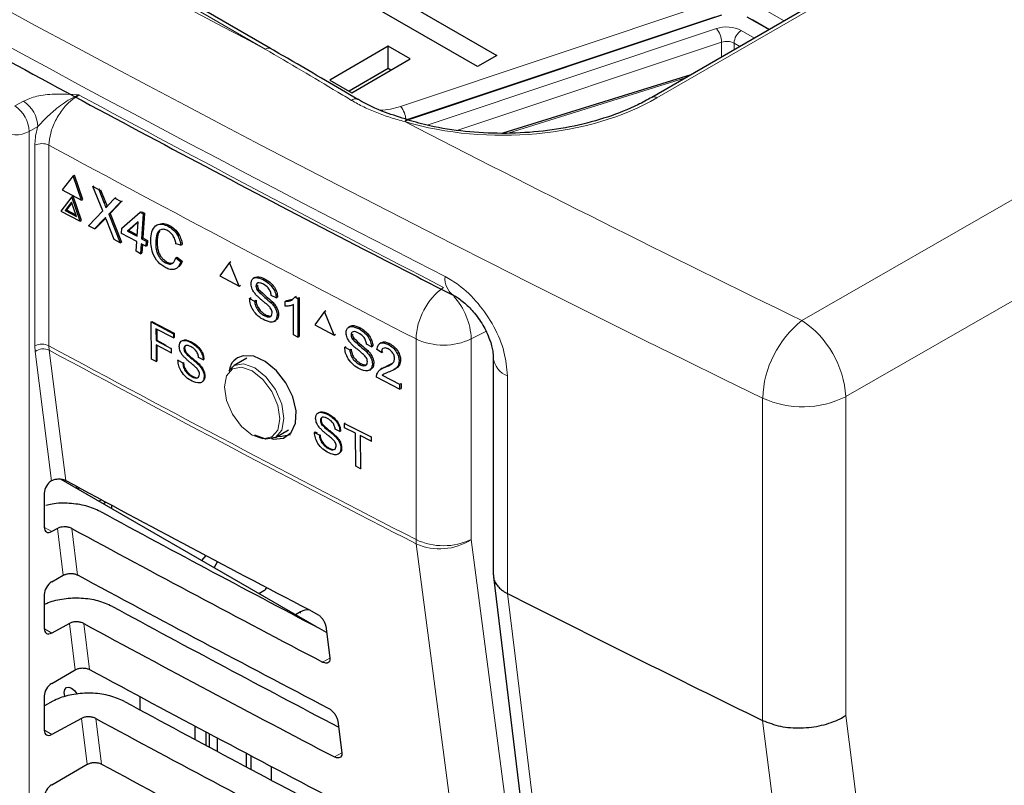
# Paper-space layout 'Blatt4' of a CAD drawing. Header units: millimetres. Extents: x 5 to 418, y 2 to 292.
# Tile 30 of 75: x 106 to 125, y 186 to 201. Entities that reach past the tile are written whole.
import ezdxf

# ---------------------------------------------------------------- set-up
doc = ezdxf.new("R2010")
doc.units = ezdxf.units.MM

psp = doc.layouts.new('Blatt4')

# ---------------------------------------------------------------- linework, layer by layer
at = {"color": 7, "linetype": 'Continuous', "lineweight": 18}
for p, q in [((110.431, 200.551), (85.288, 215.066)), ((127.556, 205.122), (118.004, 199.608)), ((120.808, 195.307), (132.717, 202.142)), ((113.048, 199.444), (119.024, 201.436)), ((120.001, 201.362), (120.463, 201.095)), ((119.124, 201.175), (113.148, 199.183)), ((120.182, 200.933), (119.86, 201.119)), ((119.86, 201.119), (119.86, 201.109)), ((113.561, 199.084), (119.153, 200.948)), ((119.636, 200.912), (119.891, 200.765)), ((119.253, 200.685), (114.152, 198.985)), ((119.253, 200.397), (119.253, 200.685)), ((133.565, 200.673), (121.654, 193.837)), ((119.495, 200.667), (119.495, 200.536)), ((119.608, 200.601), (119.495, 200.667)), ((118.557, 199.995), (115.127, 198.93)), ((105.588, 199.453), (105.755, 199.546)), ((113.148, 199.183), (113.148, 199.18)), ((106.033, 199.053), (105.866, 198.96)), ((105.866, 198.96), (105.866, 171.633)), ((105.973, 194.817), (105.973, 198.693)), ((106.249, 198.694), (106.249, 194.818)), ((107.316, 197.578), (107.344, 197.592)), ((107.305, 197.259), (107.332, 197.273)), ((114.694, 195.098), (114.414, 194.952)), ((105.98, 194.712), (105.973, 194.817)), ((106.249, 194.818), (106.254, 194.734)), ((113.346, 191.075), (113.346, 194.95)), ((114.414, 194.952), (114.414, 191.076)), ((106.295, 192.212), (105.98, 194.712)), ((115.113, 194.238), (115.113, 190.033)), ((121.654, 193.837), (121.654, 187.676)), ((120.048, 187.581), (120.048, 193.807)), ((106.159, 191.311), (106.301, 191.23)), ((106.526, 190.386), (106.412, 191.29)), ((106.689, 191.289), (106.803, 190.39)), ((111.112, 189.651), (111.112, 189.681)), ((106.757, 188.559), (106.644, 189.455)), ((106.921, 189.454), (107.034, 188.564)), ((106.159, 189.352), (106.301, 189.27)), ((111.678, 188.785), (111.54, 188.708)), ((106.988, 186.733), (106.876, 187.62)), ((107.153, 187.619), (107.264, 186.737)), ((106.159, 187.392), (106.301, 187.31)), ((111.91, 186.955), (111.768, 186.875))]:
    psp.add_line(p, q, dxfattribs=at)
at = {"color": 7, "linetype": 'Continuous', "lineweight": 25}
for p, q in [((110.534, 200.563), (85.39, 215.077)), ((127.456, 205.132), (117.906, 199.619)), ((111.795, 202.225), (114.906, 200.429)), ((114.532, 200.213), (111.421, 202.009)), ((113.285, 199.22), (119.262, 201.212)), ((119.745, 201.176), (120.174, 200.928)), ((112.81, 200.607), (111.679, 199.954)), ((113.234, 200.362), (112.81, 200.607)), ((112.81, 200.175), (112.81, 200.607)), ((112.103, 199.709), (113.234, 200.362)), ((114.906, 200.429), (114.532, 200.213)), ((112.81, 200.175), (112.053, 199.738)), ((112.86, 200.146), (112.81, 200.175)), ((111.679, 199.954), (112.103, 199.709)), ((118.66, 200.054), (115.022, 198.925)), ((112.22, 199.583), (112.222, 199.582)), ((113.177, 199.188), (113.285, 199.22)), ((106.717, 198.103), (106.506, 197.83)), ((106.717, 198.103), (106.744, 198.117)), ((106.879, 197.63), (106.717, 198.103)), ((106.906, 197.645), (106.744, 198.117)), ((106.506, 197.83), (106.879, 197.63)), ((107.097, 197.899), (107.123, 197.913)), ((107.288, 197.424), (107.097, 197.899)), ((107.097, 197.899), (107.211, 197.838)), ((107.211, 197.838), (107.238, 197.852)), ((107.211, 197.838), (107.316, 197.578)), ((107.246, 197.834), (107.344, 197.592)), ((106.691, 197.696), (106.48, 197.423)), ((106.691, 197.696), (106.718, 197.71)), ((106.853, 197.224), (106.691, 197.696)), ((106.88, 197.238), (106.718, 197.71)), ((106.879, 197.63), (106.906, 197.645)), ((107.395, 197.535), (107.525, 197.67)), ((107.525, 197.67), (107.551, 197.684)), ((107.525, 197.67), (107.642, 197.608)), ((106.684, 197.595), (106.56, 197.433)), ((106.56, 197.433), (106.587, 197.447)), ((106.689, 197.58), (106.587, 197.447)), ((106.587, 197.447), (106.768, 197.35)), ((106.78, 197.315), (106.684, 197.595)), ((107.642, 197.608), (107.404, 197.361)), ((107.658, 197.611), (107.431, 197.375)), ((107.642, 197.608), (107.668, 197.621)), ((106.48, 197.423), (106.853, 197.224)), ((106.56, 197.433), (106.78, 197.315)), ((107.012, 197.138), (107.288, 197.424)), ((107.305, 197.259), (107.128, 197.076)), ((107.332, 197.273), (107.156, 197.09)), ((107.344, 197.286), (107.332, 197.273)), ((107.404, 197.361), (107.431, 197.375)), ((107.404, 197.361), (107.626, 196.809)), ((107.431, 197.375), (107.653, 196.824)), ((107.658, 197.092), (108.009, 197.401)), ((108.009, 197.401), (108.036, 197.415)), ((108.009, 197.401), (108.069, 197.368)), ((108.069, 197.368), (108.039, 196.888)), ((108.051, 197.407), (108.096, 197.383)), ((108.096, 197.383), (108.066, 196.903)), ((108.069, 197.368), (108.096, 197.383)), ((106.853, 197.224), (106.88, 197.238)), ((107.128, 197.076), (107.012, 197.138)), ((107.128, 197.076), (107.156, 197.09)), ((107.512, 196.871), (107.365, 197.234)), ((107.652, 196.992), (107.658, 197.092)), ((107.97, 197.216), (107.765, 197.035)), ((107.969, 197.205), (107.792, 197.049)), ((107.952, 196.935), (107.97, 197.216)), ((108.554, 197.129), (108.581, 197.144)), ((107.626, 196.809), (107.512, 196.871)), ((107.946, 196.835), (107.652, 196.992)), ((107.765, 197.035), (107.792, 197.049)), ((107.765, 197.035), (107.952, 196.935)), ((107.792, 197.049), (107.954, 196.963)), ((108.039, 196.888), (108.066, 196.903)), ((108.039, 196.888), (108.125, 196.842)), ((108.066, 196.903), (108.152, 196.856)), ((108.313, 196.851), (108.34, 196.865)), ((107.626, 196.809), (107.653, 196.824)), ((107.933, 196.645), (107.946, 196.835)), ((108.032, 196.788), (108.02, 196.598)), ((108.119, 196.742), (108.032, 196.788)), ((108.057, 196.775), (108.047, 196.613)), ((108.125, 196.842), (108.119, 196.742)), ((108.119, 196.742), (108.146, 196.756)), ((108.125, 196.842), (108.152, 196.856)), ((108.152, 196.856), (108.146, 196.756)), ((108.8, 196.763), (108.703, 196.791)), ((108.8, 196.763), (108.827, 196.778)), ((108.02, 196.598), (107.933, 196.645)), ((108.02, 196.598), (108.047, 196.613)), ((108.703, 196.517), (108.73, 196.531)), ((108.703, 196.517), (108.797, 196.441)), ((108.73, 196.531), (108.824, 196.455)), ((108.502, 196.423), (108.529, 196.437)), ((108.797, 196.441), (108.824, 196.455)), ((109.74, 196.429), (109.553, 196.168)), ((109.74, 196.429), (109.767, 196.446)), ((109.928, 195.971), (109.74, 196.429)), ((109.553, 196.168), (109.928, 195.971)), ((110.228, 196.139), (110.199, 196.12)), ((110.391, 196.097), (110.417, 196.113)), ((109.928, 195.971), (109.955, 195.988)), ((110.251, 195.972), (110.277, 195.988)), ((110.129, 195.734), (110.155, 195.75)), ((110.129, 195.734), (110.225, 195.683)), ((110.275, 195.892), (110.301, 195.909)), ((110.643, 195.743), (110.547, 195.793)), ((110.643, 195.743), (110.669, 195.759)), ((111.006, 195.764), (111.033, 195.781)), ((111.006, 195.764), (111.062, 195.734)), ((111.062, 195.734), (111.089, 195.752)), ((111.062, 195.734), (111.062, 194.983)), ((111.089, 195.752), (111.089, 195)), ((110.225, 195.683), (110.251, 195.7)), ((110.543, 195.651), (110.569, 195.668)), ((110.818, 195.675), (110.844, 195.692)), ((110.818, 195.586), (110.818, 195.675)), ((110.845, 195.692), (110.953, 195.717)), ((110.975, 195.029), (110.975, 195.614)), ((110.409, 195.403), (110.435, 195.42)), ((110.661, 195.407), (110.687, 195.424)), ((111.577, 195.483), (111.388, 195.222)), ((111.577, 195.483), (111.603, 195.5)), ((111.766, 195.026), (111.577, 195.483)), ((108.227, 195.281), (108.24, 195.29)), ((108.228, 194.562), (108.227, 195.281)), ((108.227, 195.281), (108.659, 195.053)), ((108.24, 195.29), (108.672, 195.061)), ((108.659, 194.97), (108.318, 195.15)), ((108.318, 195.15), (108.319, 194.919)), ((110.606, 195.291), (110.635, 195.309)), ((111.388, 195.222), (111.766, 195.026)), ((112.067, 195.195), (112.038, 195.176)), ((112.231, 195.154), (112.257, 195.17)), ((108.332, 195.143), (108.332, 194.928)), ((108.659, 195.053), (108.672, 195.061)), ((108.659, 195.053), (108.659, 194.97)), ((108.659, 194.97), (108.672, 194.978)), ((108.672, 195.061), (108.672, 194.978)), ((111.062, 194.983), (110.975, 195.029)), ((111.062, 194.983), (111.089, 195)), ((111.766, 195.026), (111.792, 195.043)), ((112.09, 195.028), (112.116, 195.045)), ((112.115, 194.949), (112.141, 194.965)), ((108.319, 194.919), (108.332, 194.928)), ((108.319, 194.919), (108.609, 194.766)), ((108.61, 194.683), (108.319, 194.836)), ((108.319, 194.836), (108.32, 194.514)), ((108.332, 194.928), (108.51, 194.834)), ((108.332, 194.829), (108.333, 194.522)), ((108.609, 194.766), (108.623, 194.774)), ((108.858, 194.766), (108.872, 194.775)), ((108.991, 194.886), (109.005, 194.894)), ((111.967, 194.79), (111.993, 194.806)), ((111.967, 194.79), (112.064, 194.74)), ((112.485, 194.8), (112.389, 194.851)), ((112.485, 194.8), (112.511, 194.817)), ((112.67, 194.879), (112.64, 194.86)), ((112.81, 194.844), (112.836, 194.861)), ((108.609, 194.766), (108.61, 194.683)), ((108.61, 194.683), (108.623, 194.691)), ((108.882, 194.69), (108.895, 194.699)), ((109.232, 194.547), (109.141, 194.595)), ((110.077, 194.58), (109.827, 194.436)), ((112.064, 194.74), (112.09, 194.756)), ((112.384, 194.708), (112.41, 194.725)), ((112.678, 194.691), (112.59, 194.746)), ((112.678, 194.691), (112.704, 194.707)), ((114.84, 194.586), (114.84, 190.393)), ((108.32, 194.514), (108.228, 194.562)), ((108.32, 194.514), (108.333, 194.522)), ((108.743, 194.539), (108.756, 194.547)), ((108.743, 194.539), (108.834, 194.49)), ((108.834, 194.49), (108.847, 194.499)), ((109.137, 194.459), (109.15, 194.468)), ((109.232, 194.547), (109.246, 194.555)), ((109.726, 194.335), (109.827, 194.436)), ((112.25, 194.46), (112.276, 194.477)), ((112.503, 194.465), (112.528, 194.482)), ((112.749, 194.405), (112.775, 194.422)), ((112.775, 194.423), (112.891, 194.481)), ((113.02, 194.527), (113.047, 194.544)), ((109.01, 194.222), (109.024, 194.23)), ((109.249, 194.226), (109.263, 194.234)), ((112.448, 194.349), (112.477, 194.367)), ((113.029, 193.979), (112.582, 194.211)), ((112.692, 194.384), (112.663, 194.365)), ((112.694, 194.249), (112.72, 194.266)), ((112.694, 194.249), (113.029, 194.075)), ((112.931, 194.367), (112.961, 194.386)), ((113.029, 194.075), (113.056, 194.092)), ((113.029, 194.075), (113.029, 193.979)), ((113.056, 194.092), (113.056, 193.996)), ((113.029, 193.979), (113.056, 193.996)), ((111.63, 193.499), (111.643, 193.508)), ((111.497, 193.377), (111.51, 193.385)), ((111.521, 193.301), (111.534, 193.309)), ((111.965, 193.319), (111.978, 193.328)), ((111.966, 193.236), (111.965, 193.319)), ((111.965, 193.319), (112.476, 193.059)), ((110.627, 193.05), (110.877, 193.194)), ((111.382, 193.146), (111.396, 193.155)), ((111.382, 193.146), (111.475, 193.099)), ((111.396, 193.155), (111.434, 193.135)), ((111.475, 193.099), (111.488, 193.108)), ((111.779, 193.073), (111.792, 193.082)), ((111.875, 193.163), (111.782, 193.21)), ((111.875, 193.163), (111.888, 193.171)), ((112.175, 193.13), (111.966, 193.236)), ((112.181, 192.491), (112.175, 193.13)), ((112.477, 192.976), (112.268, 193.083)), ((112.268, 193.083), (112.274, 192.444)), ((112.476, 193.059), (112.49, 193.068)), ((112.476, 193.059), (112.477, 192.976)), ((112.477, 192.976), (112.491, 192.985)), ((111.654, 192.833), (111.667, 192.841)), ((111.894, 192.841), (111.907, 192.849)), ((112.274, 192.444), (112.181, 192.491)), ((112.274, 192.444), (112.286, 192.452)), ((106.295, 192.212), (106.301, 192.215)), ((106.476, 192.244), (111.413, 189.394)), ((106.779, 192.105), (106.779, 192.069)), ((106.159, 191.314), (106.159, 191.973)), ((106.841, 192.072), (106.807, 192.053)), ((107.265, 191.844), (107.217, 191.816)), ((107.353, 191.796), (107.302, 191.767)), ((107.457, 191.74), (107.457, 191.678)), ((106.412, 191.29), (106.301, 191.23)), ((109.283, 190.767), (109.197, 190.673)), ((109.506, 190.649), (109.44, 190.533)), ((106.301, 190.256), (106.526, 190.386)), ((114.843, 190.357), (117.486, 168.748)), ((106.159, 189.355), (106.159, 190.013)), ((110.307, 190.032), (110.405, 190.089)), ((115.113, 190.033), (115.113, 190.033)), ((111.112, 189.681), (111.014, 189.624)), ((106.644, 189.455), (106.301, 189.27)), ((111.601, 189.399), (111.678, 188.788)), ((106.301, 188.296), (106.757, 188.559)), ((106.159, 187.395), (106.159, 188.054)), ((106.32, 187.952), (106.159, 187.865)), ((108.005, 188.042), (108.005, 187.787)), ((106.876, 187.62), (106.301, 187.31)), ((111.833, 187.568), (111.91, 186.958)), ((120.048, 187.581), (120.048, 187.582)), ((109.074, 187.212), (109.074, 187.471)), ((109.282, 187.36), (109.282, 187.101)), ((109.352, 187.063), (109.352, 187.323)), ((109.498, 187.245), (109.498, 186.985)), ((110.067, 186.682), (110.067, 186.944)), ((110.151, 186.899), (110.151, 186.637)), ((106.301, 186.336), (106.988, 186.733)), ((110.547, 186.691), (110.547, 186.426))]:
    psp.add_line(p, q, dxfattribs=at)
at = {"color": 7, "linetype": 'Continuous', "lineweight": 18, "flags": 128}
for points in [[(119.86, 201.119), (119.784, 201.157), (119.764, 201.165)], [(106.254, 194.734), (106.292, 194.432), (106.445, 193.222), (106.572, 192.217)], [(110.177, 193.095), (110.382, 193.024), (110.556, 193.058), (110.672, 193.192), (110.713, 193.405), (110.672, 193.665), (110.556, 193.933), (110.382, 194.168), (110.177, 194.333), (109.972, 194.404), (109.798, 194.371), (109.682, 194.237), (109.641, 194.024), (109.682, 193.763), (109.798, 193.495), (109.972, 193.261), (110.177, 193.095)], [(109.827, 194.436), (109.827, 194.436), (110.011, 194.471), (110.227, 194.396), (110.444, 194.222), (110.627, 193.974), (110.75, 193.691), (110.793, 193.416), (110.75, 193.191), (110.627, 193.05), (110.627, 193.05)], [(116.183, 169.35), (116.024, 170.562), (115.389, 175.412), (113.351, 190.991)], [(114.414, 191.076), (115.83, 180.252), (117.245, 169.435)], [(115.113, 190.033), (115.261, 188.826), (115.851, 183.999), (117.756, 168.423)], [(122.805, 165.919), (122.574, 167.733), (121.65, 174.99), (120.048, 187.582)], [(121.654, 187.676), (123.026, 176.893), (124.409, 166.025)]]:
    psp.add_lwpolyline(points, dxfattribs=at)
at = {"color": 7, "linetype": 'Continuous', "lineweight": 25, "flags": 128}
for points in [[(113.127, 199.151), (113.145, 199.168), (113.163, 199.179), (113.18, 199.182), (113.189, 199.18)], [(110.549, 193.028), (110.589, 193.015), (110.784, 193.033), (110.931, 193.141), (111.015, 193.325), (111.026, 193.565), (110.962, 193.834), (110.831, 194.102), (110.648, 194.338), (110.432, 194.516), (110.21, 194.616), (110.005, 194.627), (109.896, 194.587), (109.896, 194.587)], [(110.627, 193.05), (110.444, 193.015), (110.227, 193.09)], [(110.671, 193.075), (110.72, 193.068), (110.921, 193.105)], [(106.558, 188.039), (106.554, 188.052), (106.543, 188.122), (106.554, 188.179), (106.585, 188.215), (106.632, 188.224), (106.687, 188.205), (106.742, 188.161), (106.788, 188.098), (106.791, 188.093)]]:
    psp.add_lwpolyline(points, dxfattribs=at)
at = {"color": 7, "linetype": 'Continuous', "lineweight": 18}
for centre, radius, start, end in [((119.351, 200.353), 0.627, 62.9385, 108.3691), ((118.839, 200.678), 0.415, 0.9539, 40.6395), ((119.802, 200.653), 0.307, 122.6055, 177.3945), ((119.352, 200.388), 0.313, 62.9385, 108.3691), ((110.491, 200.475), 0.0972, 64.0938, 128.3367), ((105.41, 199.026), 0.624, 2.4792, 56.3611), ((297.928, 553.436), 402.084, 241.62357, 242.75873), ((112.176, 199.485), 0.107, 66.1516, 135.1614), ((117.946, 199.536), 0.0922, 51.2135, 115.7614), ((105.243, 198.933), 0.624, 2.4792, 56.3611), ((112.568, 200.922), 1.555, 273.1434, 287.9933), ((112.733, 199.173), 0.415, 1.3792, 40.6263), ((105.589, 199.51), 0.616, 242.6565, 296.7662), ((106.112, 198.416), 0.31, 63.8368, 116.6779), ((297.747, 553.122), 402.853, 241.61753, 242.75876), ((114.287, 196.108), 0.381, 172.5684, 236.3532), ((114.64, 194.901), 1.295, 126.0261, 177.8015), ((113.102, 194.895), 1.313, 2.4777, 42.186), ((122.046, 193.738), 1.998, 128.2462, 178.0121), ((119.75, 193.72), 1.908, 3.5027, 56.3014), ((106.112, 194.54), 0.31, 63.8368, 116.6779), ((297.747, 549.246), 402.853, 241.61753, 242.75876), ((113.878, 196.081), 1.249, 244.78, 295.3751), ((106.136, 194.481), 0.279, 65.0933, 124.1373), ((297.749, 549.157), 402.847, 241.61758, 242.75876), ((115.255, 194.63), 0.417, 185.5502, 250.0986), ((120.821, 195.511), 1.871, 245.6212, 296.4635), ((113.878, 192.205), 1.249, 244.78, 295.3751), ((114.064, 191.073), 0.718, 179.8785, 186.5632), ((113.803, 192.024), 1.128, 246.3585, 302.7876)]:
    psp.add_arc(centre, radius, start, end, dxfattribs=at)
at = {"color": 7, "linetype": 'Continuous', "lineweight": 25}
for centre, radius, start, end in [((110.352, 190.193), 0.117, 296.9982, 336.5981), ((295.126, 546.211), 399.084, 243.18801, 243.97898), ((111.252, 189.415), 0.3, 83.0931, 117.6932)]:
    psp.add_arc(centre, radius, start, end, dxfattribs=at)
at = {"color": 7, "linetype": 'Continuous', "lineweight": 18}
for centre, major_axis, ratio, start_param, end_param in [((365.431, 366.688), (379.985, 5.827), 0.587244, 3.834585, 4.001386), ((365.431, 355.201), (379.987, -5.634), 0.567146, 3.873355, 3.997444), ((365.416, 367.659), (378.785, 5.828), 0.587275, 3.871004, 3.964908), ((115.086, 201.353), (4.2, 0.065), 0.587275, 4.218066, 5.471299), ((365.416, 367.659), (378.785, 5.828), 0.587275, 3.97449, 4.001356)]:
    psp.add_ellipse(centre, major_axis=major_axis, ratio=ratio, start_param=start_param, end_param=end_param, dxfattribs=at)
at = {"color": 7, "linetype": 'Continuous', "lineweight": 25}
for centre, major_axis, ratio, start_param, end_param in [((106.303, 192.053), (0.103, 0.172), 0.587369, 0.847258, 2.36515), ((380.263, 366.706), (400.469, 6.162), 0.587275, 3.950946, 3.967413), ((378.945, 353.57), (397.637, -5.907), 0.567125, 3.968584, 3.983526), ((106.303, 191.394), (0.103, 0.172), 0.587369, 2.36515, 3.918493), ((378.944, 353.57), (398.444, -5.919), 0.567125, 3.968582, 3.985126), ((380.262, 364.746), (400.148, 6.157), 0.587275, 3.950986, 3.967453), ((106.303, 190.094), (0.103, 0.172), 0.587369, 0.811807, 2.36515), ((378.945, 351.611), (397.316, -5.902), 0.567125, 3.968625, 3.983579), ((378.944, 351.61), (398.123, -5.914), 0.567125, 3.968623, 3.985166), ((106.303, 189.435), (0.103, 0.172), 0.587369, 2.36515, 3.918493), ((380.262, 362.786), (399.827, 6.152), 0.587275, 3.951027, 3.967493), ((106.303, 188.134), (0.103, 0.172), 0.587369, 0.811807, 2.36515), ((378.946, 349.652), (396.994, -5.897), 0.567125, 3.968666, 3.983632), ((378.945, 349.651), (397.802, -5.909), 0.567125, 3.968664, 3.985207), ((106.303, 187.475), (0.103, 0.172), 0.587369, 2.36515, 3.918493), ((380.261, 360.826), (399.506, 6.148), 0.587275, 3.951067, 3.967532), ((106.303, 186.174), (0.103, 0.172), 0.587369, 0.811807, 2.36515)]:
    psp.add_ellipse(centre, major_axis=major_axis, ratio=ratio, start_param=start_param, end_param=end_param, dxfattribs=at)
for points, knots in [([(80.749, 215.029), (81.558, 214.505), (83.901, 212.985), (87.852, 210.504), (92.632, 207.605), (97.503, 204.755), (102.463, 201.955), (107.511, 199.207), (111.398, 197.163), (113.601, 196.034), (114.074, 195.791)], [0, 0, 0, 0, 0.0774167, 0.2244859, 0.3715556, 0.5186246, 0.6656928, 0.8127599, 0.959826, 1, 1, 1, 1]), ([(112.22, 199.579), (111.802, 199.824), (111.24, 200.155), (110.678, 200.479), (110.534, 200.562)], [0, 0, 0, 0, 0.7428342, 1, 1, 1, 1]), ([(113.191, 199.184), (113.043, 199.23), (112.696, 199.339), (112.384, 199.482), (112.225, 199.581), (112.22, 199.584)], [0, 0, 0, 0, 0.418596, 0.98117, 1, 1, 1, 1]), ([(117.906, 199.619), (117.817, 199.57), (117.555, 199.427), (117.059, 199.229), (116.41, 199.054), (115.717, 198.947), (115.004, 198.911), (114.294, 198.95), (113.682, 199.045), (113.328, 199.142), (113.187, 199.181)], [0, 0, 0, 0, 0.0723452, 0.211036, 0.3500491, 0.4892666, 0.6286209, 0.7680066, 0.9072798, 1, 1, 1, 1]), ([(107.316, 197.578), (107.323, 197.56), (107.333, 197.536), (107.344, 197.505), (107.346, 197.491), (107.347, 197.485)], [0, 0, 0, 0, 0.561277, 0.781763, 1, 1, 1, 1]), ([(107.344, 197.592), (107.35, 197.575), (107.359, 197.55), (107.37, 197.523), (107.371, 197.513), (107.372, 197.511)], [0, 0, 0, 0, 0.642738, 0.895224, 1, 1, 1, 1]), ([(107.347, 197.485), (107.356, 197.494), (107.372, 197.511), (107.388, 197.528), (107.395, 197.535)], [0, 0, 0, 0, 0.56, 1, 1, 1, 1]), ([(107.34, 197.295), (107.334, 197.289), (107.322, 197.277), (107.31, 197.264), (107.305, 197.259)], [0, 0, 0, 0, 0.560002, 1, 1, 1, 1]), ([(107.365, 197.234), (107.36, 197.246), (107.352, 197.266), (107.344, 197.286), (107.34, 197.295)], [0, 0, 0, 0, 0.56, 1, 1, 1, 1]), ([(108.218, 196.902), (108.225, 196.956), (108.24, 197.064), (108.324, 197.162), (108.439, 197.178), (108.516, 197.146), (108.554, 197.129)], [0, 0, 0, 0, 0.280492, 0.55957, 0.779615, 1, 1, 1, 1]), ([(108.544, 197.042), (108.52, 197.053), (108.472, 197.074), (108.406, 197.067), (108.334, 197.006), (108.322, 196.915), (108.313, 196.851)], [0, 0, 0, 0, 0.187223, 0.373906, 0.560736, 1, 1, 1, 1]), ([(108.407, 197.173), (108.427, 197.178), (108.48, 197.191), (108.542, 197.162), (108.581, 197.144)], [0, 0, 0, 0, 0.372035, 1, 1, 1, 1]), ([(108.554, 197.129), (108.587, 197.109), (108.653, 197.068), (108.73, 196.968), (108.779, 196.862), (108.793, 196.796), (108.8, 196.763)], [0, 0, 0, 0, 0.280081, 0.559449, 0.779549, 1, 1, 1, 1]), ([(108.581, 197.144), (108.614, 197.123), (108.68, 197.082), (108.757, 196.982), (108.806, 196.876), (108.82, 196.811), (108.827, 196.778)], [0, 0, 0, 0, 0.280081, 0.559449, 0.779549, 1, 1, 1, 1]), ([(108.505, 196.328), (108.455, 196.36), (108.354, 196.422), (108.255, 196.598), (108.218, 196.762), (108.218, 196.855), (108.218, 196.902)], [0, 0, 0, 0, 0.2799551, 0.5580876, 0.7789116, 1, 1, 1, 1]), ([(108.34, 196.865), (108.34, 196.822), (108.338, 196.737), (108.37, 196.604), (108.444, 196.495), (108.501, 196.457), (108.529, 196.437)], [0, 0, 0, 0, 0.281245, 0.560716, 0.780138, 1, 1, 1, 1]), ([(108.393, 197.039), (108.391, 197.038), (108.351, 197.006), (108.345, 196.934), (108.34, 196.865)], [0, 0, 0, 0, 0.04544, 1, 1, 1, 1]), ([(108.703, 196.791), (108.697, 196.819), (108.685, 196.875), (108.647, 196.953), (108.596, 197.01), (108.561, 197.031), (108.544, 197.042)], [0, 0, 0, 0, 0.280553, 0.559739, 0.779654, 1, 1, 1, 1]), ([(108.313, 196.851), (108.313, 196.808), (108.311, 196.723), (108.343, 196.59), (108.417, 196.48), (108.473, 196.442), (108.502, 196.423)], [0, 0, 0, 0, 0.281245, 0.560716, 0.780138, 1, 1, 1, 1]), ([(108.502, 196.423), (108.528, 196.412), (108.58, 196.39), (108.663, 196.414), (108.688, 196.478), (108.703, 196.517)], [0, 0, 0, 0, 0.2807112, 0.5609046, 1, 1, 1, 1]), ([(108.797, 196.441), (108.783, 196.407), (108.756, 196.339), (108.679, 196.29), (108.591, 196.289), (108.533, 196.315), (108.505, 196.328)], [0, 0, 0, 0, 0.280256, 0.559546, 0.779589, 1, 1, 1, 1]), ([(108.529, 196.437), (108.555, 196.425), (108.604, 196.404), (108.642, 196.421), (108.659, 196.428)], [0, 0, 0, 0, 0.553095, 1, 1, 1, 1]), ([(108.824, 196.455), (108.812, 196.418), (108.799, 196.374), (108.768, 196.356), (108.763, 196.353)], [0, 0, 0, 0, 0.865837, 1, 1, 1, 1]), ([(110.155, 196.015), (110.157, 196.037), (110.162, 196.081), (110.196, 196.124), (110.269, 196.148), (110.341, 196.118), (110.391, 196.097)], [0, 0, 0, 0, 0.187029, 0.374124, 0.56114, 1, 1, 1, 1]), ([(110.23, 196.138), (110.244, 196.144), (110.296, 196.167), (110.367, 196.136), (110.418, 196.114)], [0, 0, 0, 0, 0.279492, 1, 1, 1, 1]), ([(110.418, 196.114), (110.452, 196.094), (110.519, 196.054), (110.606, 195.961), (110.659, 195.853), (110.667, 195.791), (110.67, 195.76)], [0, 0, 0, 0, 0.280797, 0.560151, 0.779877, 1, 1, 1, 1]), ([(110.255, 195.8), (110.24, 195.818), (110.209, 195.853), (110.166, 195.928), (110.159, 195.982), (110.155, 196.015)], [0, 0, 0, 0, 0.281445, 0.562273, 1, 1, 1, 1]), ([(110.395, 196.008), (110.376, 196.017), (110.339, 196.035), (110.29, 196.04), (110.257, 196.017), (110.253, 195.987), (110.251, 195.972)], [0, 0, 0, 0, 0.28129, 0.56082, 0.78068, 1, 1, 1, 1]), ([(110.251, 195.972), (110.252, 195.957), (110.254, 195.931), (110.269, 195.904), (110.275, 195.892)], [0, 0, 0, 0, 0.559617, 1, 1, 1, 1]), ([(110.278, 195.989), (110.279, 195.974), (110.281, 195.948), (110.296, 195.921), (110.302, 195.909)], [0, 0, 0, 0, 0.559617, 1, 1, 1, 1]), ([(110.391, 196.097), (110.425, 196.077), (110.492, 196.037), (110.579, 195.944), (110.632, 195.836), (110.64, 195.774), (110.643, 195.743)], [0, 0, 0, 0, 0.280797, 0.560151, 0.779877, 1, 1, 1, 1]), ([(110.547, 195.793), (110.544, 195.817), (110.536, 195.866), (110.482, 195.956), (110.428, 195.988), (110.395, 196.008)], [0, 0, 0, 0, 0.281097, 0.560287, 1, 1, 1, 1]), ([(110.414, 195.314), (110.374, 195.337), (110.295, 195.383), (110.195, 195.499), (110.139, 195.625), (110.132, 195.698), (110.129, 195.734)], [0, 0, 0, 0, 0.2808135, 0.5595629, 0.7796198, 1, 1, 1, 1]), ([(110.492, 195.592), (110.465, 195.616), (110.421, 195.655), (110.358, 195.705), (110.306, 195.75), (110.272, 195.783), (110.255, 195.8)], [0, 0, 0, 0, 0.339939, 0.560025, 0.780082, 1, 1, 1, 1]), ([(110.275, 195.892), (110.324, 195.846), (110.413, 195.763), (110.503, 195.685), (110.543, 195.651)], [0, 0, 0, 0, 0.558382, 1, 1, 1, 1]), ([(110.302, 195.909), (110.351, 195.863), (110.439, 195.78), (110.53, 195.702), (110.57, 195.668)], [0, 0, 0, 0, 0.558382, 1, 1, 1, 1]), ([(110.818, 195.675), (110.86, 195.679), (110.936, 195.687), (110.984, 195.74), (111.006, 195.764)], [0, 0, 0, 0, 0.560427, 1, 1, 1, 1]), ([(114.076, 195.789), (114.08, 195.788), (114.127, 195.768), (114.267, 195.67), (114.462, 195.48), (114.647, 195.221), (114.775, 194.95), (114.835, 194.72), (114.837, 194.629), (114.838, 194.59)], [0, 0, 0, 0, 0.015374, 0.177997, 0.346554, 0.530052, 0.71622, 0.879706, 1, 1, 1, 1]), ([(110.225, 195.683), (110.228, 195.653), (110.236, 195.591), (110.287, 195.503), (110.348, 195.44), (110.389, 195.415), (110.409, 195.403)], [0, 0, 0, 0, 0.280632, 0.5586744, 0.7791973, 1, 1, 1, 1]), ([(110.252, 195.7), (110.255, 195.67), (110.263, 195.609), (110.314, 195.52), (110.375, 195.457), (110.416, 195.433), (110.436, 195.42)], [0, 0, 0, 0, 0.280632, 0.558674, 0.779197, 1, 1, 1, 1]), ([(110.565, 195.453), (110.564, 195.466), (110.561, 195.493), (110.537, 195.546), (110.509, 195.575), (110.492, 195.592)], [0, 0, 0, 0, 0.280089, 0.55997, 1, 1, 1, 1]), ([(110.543, 195.651), (110.561, 195.631), (110.597, 195.592), (110.636, 195.526), (110.657, 195.461), (110.66, 195.425), (110.661, 195.407)], [0, 0, 0, 0, 0.280371, 0.559909, 0.779859, 1, 1, 1, 1]), ([(110.57, 195.668), (110.588, 195.648), (110.624, 195.609), (110.663, 195.543), (110.684, 195.479), (110.687, 195.442), (110.688, 195.424)], [0, 0, 0, 0, 0.280371, 0.559909, 0.779859, 1, 1, 1, 1]), ([(110.975, 195.614), (110.948, 195.604), (110.9, 195.585), (110.843, 195.586), (110.818, 195.586)], [0, 0, 0, 0, 0.559686, 1, 1, 1, 1]), ([(110.409, 195.403), (110.43, 195.394), (110.471, 195.375), (110.523, 195.375), (110.558, 195.403), (110.562, 195.436), (110.565, 195.453)], [0, 0, 0, 0, 0.280917, 0.560813, 0.780502, 1, 1, 1, 1]), ([(110.661, 195.407), (110.655, 195.374), (110.644, 195.306), (110.552, 195.259), (110.466, 195.293), (110.414, 195.314)], [0, 0, 0, 0, 0.279942, 0.56008, 1, 1, 1, 1]), ([(110.436, 195.42), (110.456, 195.411), (110.497, 195.394), (110.542, 195.389), (110.557, 195.403), (110.56, 195.406)], [0, 0, 0, 0, 0.449079, 0.896524, 1, 1, 1, 1]), ([(110.688, 195.424), (110.684, 195.388), (110.679, 195.336), (110.642, 195.321), (110.632, 195.317)], [0, 0, 0, 0, 0.704788, 1, 1, 1, 1]), ([(111.994, 195.071), (111.996, 195.093), (112.001, 195.137), (112.035, 195.18), (112.109, 195.204), (112.181, 195.174), (112.231, 195.154)], [0, 0, 0, 0, 0.187029, 0.374124, 0.56114, 1, 1, 1, 1]), ([(112.068, 195.194), (112.083, 195.201), (112.135, 195.224), (112.207, 195.193), (112.258, 195.171)], [0, 0, 0, 0, 0.281316, 1, 1, 1, 1]), ([(112.231, 195.154), (112.265, 195.134), (112.333, 195.094), (112.42, 195.001), (112.474, 194.894), (112.481, 194.832), (112.485, 194.8)], [0, 0, 0, 0, 0.280797, 0.560151, 0.779877, 1, 1, 1, 1]), ([(112.258, 195.171), (112.292, 195.151), (112.36, 195.111), (112.447, 195.018), (112.501, 194.911), (112.508, 194.849), (112.512, 194.818)], [0, 0, 0, 0, 0.280797, 0.560151, 0.779877, 1, 1, 1, 1]), ([(112.095, 194.856), (112.079, 194.874), (112.049, 194.909), (112.005, 194.985), (111.998, 195.038), (111.994, 195.071)], [0, 0, 0, 0, 0.281445, 0.562273, 1, 1, 1, 1]), ([(112.235, 195.065), (112.217, 195.074), (112.179, 195.092), (112.13, 195.096), (112.096, 195.073), (112.092, 195.043), (112.09, 195.028)], [0, 0, 0, 0, 0.28129, 0.56082, 0.78068, 1, 1, 1, 1]), ([(112.09, 195.028), (112.091, 195.013), (112.094, 194.987), (112.108, 194.961), (112.115, 194.949)], [0, 0, 0, 0, 0.559617, 1, 1, 1, 1]), ([(112.117, 195.045), (112.118, 195.031), (112.12, 195.004), (112.135, 194.978), (112.142, 194.966)], [0, 0, 0, 0, 0.559617, 1, 1, 1, 1]), ([(112.142, 194.966), (112.191, 194.92), (112.28, 194.837), (112.371, 194.76), (112.411, 194.726)], [0, 0, 0, 0, 0.5583825, 1, 1, 1, 1]), ([(112.389, 194.851), (112.385, 194.875), (112.378, 194.923), (112.322, 195.013), (112.268, 195.045), (112.235, 195.065)], [0, 0, 0, 0, 0.281097, 0.560287, 1, 1, 1, 1]), ([(108.767, 194.808), (108.769, 194.829), (108.773, 194.871), (108.805, 194.912), (108.875, 194.935), (108.944, 194.906), (108.991, 194.886)], [0, 0, 0, 0, 0.187029, 0.374124, 0.56114, 1, 1, 1, 1]), ([(108.863, 194.602), (108.848, 194.619), (108.819, 194.652), (108.777, 194.725), (108.771, 194.777), (108.767, 194.808)], [0, 0, 0, 0, 0.281445, 0.562273, 1, 1, 1, 1]), ([(108.844, 194.924), (108.852, 194.927), (108.896, 194.945), (108.956, 194.917), (109.005, 194.894)], [0, 0, 0, 0, 0.180423, 1, 1, 1, 1]), ([(108.995, 194.801), (108.978, 194.81), (108.942, 194.827), (108.896, 194.831), (108.864, 194.809), (108.86, 194.781), (108.858, 194.766)], [0, 0, 0, 0, 0.28129, 0.56082, 0.78068, 1, 1, 1, 1]), ([(108.899, 194.827), (108.892, 194.824), (108.876, 194.814), (108.873, 194.79), (108.872, 194.775)], [0, 0, 0, 0, 0.394344, 1, 1, 1, 1]), ([(108.872, 194.775), (108.873, 194.761), (108.875, 194.736), (108.889, 194.71), (108.895, 194.699)], [0, 0, 0, 0, 0.5596169, 1, 1, 1, 1]), ([(108.991, 194.886), (109.023, 194.867), (109.088, 194.828), (109.171, 194.739), (109.221, 194.636), (109.229, 194.577), (109.232, 194.547)], [0, 0, 0, 0, 0.280797, 0.560151, 0.779877, 1, 1, 1, 1]), ([(109.141, 194.595), (109.137, 194.618), (109.13, 194.665), (109.078, 194.751), (109.027, 194.782), (108.995, 194.801)], [0, 0, 0, 0, 0.281097, 0.560287, 1, 1, 1, 1]), ([(109.005, 194.894), (109.037, 194.875), (109.101, 194.837), (109.184, 194.748), (109.235, 194.645), (109.242, 194.585), (109.246, 194.555)], [0, 0, 0, 0, 0.280797, 0.560151, 0.779877, 1, 1, 1, 1]), ([(112.254, 194.371), (112.214, 194.394), (112.135, 194.44), (112.035, 194.555), (111.978, 194.681), (111.971, 194.754), (111.967, 194.79)], [0, 0, 0, 0, 0.2808135, 0.5595629, 0.7796198, 1, 1, 1, 1]), ([(112.333, 194.649), (112.306, 194.673), (112.262, 194.712), (112.198, 194.762), (112.145, 194.806), (112.112, 194.84), (112.095, 194.856)], [0, 0, 0, 0, 0.339939, 0.560025, 0.780082, 1, 1, 1, 1]), ([(112.115, 194.949), (112.164, 194.903), (112.253, 194.82), (112.344, 194.742), (112.384, 194.708)], [0, 0, 0, 0, 0.558382, 1, 1, 1, 1]), ([(112.59, 194.746), (112.595, 194.777), (112.605, 194.838), (112.664, 194.881), (112.738, 194.877), (112.786, 194.855), (112.81, 194.844)], [0, 0, 0, 0, 0.280235, 0.558893, 0.779132, 1, 1, 1, 1]), ([(112.675, 194.873), (112.682, 194.881), (112.705, 194.901), (112.765, 194.893), (112.813, 194.872), (112.836, 194.861)], [0, 0, 0, 0, 0.209748, 0.604311, 1, 1, 1, 1]), ([(112.808, 194.758), (112.789, 194.767), (112.751, 194.783), (112.706, 194.773), (112.681, 194.738), (112.679, 194.706), (112.678, 194.691)], [0, 0, 0, 0, 0.28041, 0.559489, 0.779375, 1, 1, 1, 1]), ([(112.81, 194.844), (112.839, 194.826), (112.899, 194.791), (112.97, 194.702), (113.014, 194.608), (113.018, 194.554), (113.02, 194.527)], [0, 0, 0, 0, 0.280482, 0.559644, 0.779749, 1, 1, 1, 1]), ([(112.836, 194.861), (112.866, 194.843), (112.926, 194.808), (112.997, 194.719), (113.041, 194.625), (113.045, 194.571), (113.047, 194.545)], [0, 0, 0, 0, 0.280482, 0.559644, 0.779749, 1, 1, 1, 1]), ([(108.858, 194.766), (108.859, 194.752), (108.861, 194.727), (108.875, 194.702), (108.882, 194.69)], [0, 0, 0, 0, 0.559617, 1, 1, 1, 1]), ([(109.089, 194.403), (109.063, 194.426), (109.021, 194.463), (108.961, 194.511), (108.911, 194.554), (108.879, 194.586), (108.863, 194.602)], [0, 0, 0, 0, 0.3399393, 0.5600249, 0.7800825, 1, 1, 1, 1]), ([(108.882, 194.69), (108.909, 194.661), (108.954, 194.612), (109.023, 194.559), (109.081, 194.512), (109.118, 194.477), (109.137, 194.459)], [0, 0, 0, 0, 0.338408, 0.558974, 0.779535, 1, 1, 1, 1]), ([(108.895, 194.699), (108.923, 194.669), (108.968, 194.62), (109.037, 194.567), (109.094, 194.52), (109.131, 194.485), (109.15, 194.468)], [0, 0, 0, 0, 0.338408, 0.558974, 0.779535, 1, 1, 1, 1]), ([(109.896, 194.587), (109.846, 194.55), (109.766, 194.491), (109.74, 194.374), (109.73, 194.33)], [0, 0, 0, 0, 0.620461, 1, 1, 1, 1]), ([(112.064, 194.74), (112.068, 194.709), (112.076, 194.648), (112.126, 194.559), (112.188, 194.497), (112.229, 194.472), (112.25, 194.46)], [0, 0, 0, 0, 0.280632, 0.558674, 0.779197, 1, 1, 1, 1]), ([(112.091, 194.757), (112.095, 194.726), (112.102, 194.665), (112.153, 194.576), (112.215, 194.514), (112.256, 194.49), (112.277, 194.477)], [0, 0, 0, 0, 0.280632, 0.5586744, 0.7791973, 1, 1, 1, 1]), ([(112.406, 194.51), (112.405, 194.524), (112.403, 194.551), (112.378, 194.603), (112.35, 194.632), (112.333, 194.649)], [0, 0, 0, 0, 0.280089, 0.55997, 1, 1, 1, 1]), ([(112.384, 194.708), (112.402, 194.689), (112.438, 194.65), (112.477, 194.584), (112.499, 194.519), (112.502, 194.483), (112.503, 194.465)], [0, 0, 0, 0, 0.280371, 0.559909, 0.779859, 1, 1, 1, 1]), ([(112.411, 194.726), (112.429, 194.706), (112.465, 194.667), (112.504, 194.601), (112.526, 194.537), (112.528, 194.5), (112.529, 194.482)], [0, 0, 0, 0, 0.280371, 0.559909, 0.779859, 1, 1, 1, 1]), ([(112.932, 194.572), (112.93, 194.592), (112.926, 194.633), (112.89, 194.692), (112.849, 194.734), (112.821, 194.75), (112.808, 194.758)], [0, 0, 0, 0, 0.27908, 0.558612, 0.779043, 1, 1, 1, 1]), ([(109.015, 194.137), (108.977, 194.159), (108.901, 194.203), (108.807, 194.314), (108.753, 194.435), (108.746, 194.504), (108.743, 194.539)], [0, 0, 0, 0, 0.280814, 0.559563, 0.77962, 1, 1, 1, 1]), ([(108.834, 194.49), (108.838, 194.461), (108.845, 194.403), (108.893, 194.317), (108.952, 194.257), (108.991, 194.234), (109.01, 194.222)], [0, 0, 0, 0, 0.280632, 0.558674, 0.779197, 1, 1, 1, 1]), ([(108.848, 194.499), (108.851, 194.47), (108.859, 194.411), (108.907, 194.326), (108.966, 194.266), (109.004, 194.242), (109.024, 194.231)], [0, 0, 0, 0, 0.280632, 0.558674, 0.779197, 1, 1, 1, 1]), ([(109.158, 194.269), (109.157, 194.282), (109.155, 194.308), (109.131, 194.359), (109.105, 194.386), (109.089, 194.403)], [0, 0, 0, 0, 0.280089, 0.55997, 1, 1, 1, 1]), ([(109.137, 194.459), (109.154, 194.441), (109.188, 194.403), (109.225, 194.339), (109.246, 194.278), (109.248, 194.243), (109.249, 194.226)], [0, 0, 0, 0, 0.280371, 0.559909, 0.779859, 1, 1, 1, 1]), ([(109.15, 194.468), (109.167, 194.449), (109.202, 194.412), (109.239, 194.348), (109.26, 194.286), (109.262, 194.252), (109.263, 194.235)], [0, 0, 0, 0, 0.280371, 0.559909, 0.779859, 1, 1, 1, 1]), ([(112.25, 194.46), (112.27, 194.451), (112.311, 194.433), (112.364, 194.433), (112.399, 194.461), (112.404, 194.494), (112.406, 194.51)], [0, 0, 0, 0, 0.280917, 0.560813, 0.780502, 1, 1, 1, 1]), ([(112.503, 194.465), (112.497, 194.432), (112.486, 194.364), (112.393, 194.317), (112.307, 194.351), (112.254, 194.371)], [0, 0, 0, 0, 0.279942, 0.56008, 1, 1, 1, 1]), ([(112.277, 194.477), (112.297, 194.469), (112.337, 194.451), (112.383, 194.446), (112.398, 194.461), (112.401, 194.464)], [0, 0, 0, 0, 0.447952, 0.894275, 1, 1, 1, 1]), ([(112.529, 194.482), (112.526, 194.446), (112.52, 194.395), (112.484, 194.379), (112.474, 194.375)], [0, 0, 0, 0, 0.7080211, 1, 1, 1, 1]), ([(112.591, 194.273), (112.602, 194.296), (112.621, 194.334), (112.665, 194.368), (112.705, 194.389), (112.734, 194.4), (112.749, 194.405)], [0, 0, 0, 0, 0.339411, 0.559525, 0.779752, 1, 1, 1, 1]), ([(112.693, 194.384), (112.706, 194.392), (112.732, 194.407), (112.761, 194.417), (112.775, 194.423)], [0, 0, 0, 0, 0.49189, 1, 1, 1, 1]), ([(112.749, 194.405), (112.792, 194.424), (112.853, 194.449), (112.92, 194.504), (112.928, 194.549), (112.932, 194.572)], [0, 0, 0, 0, 0.561313, 0.781386, 1, 1, 1, 1]), ([(113.02, 194.527), (113.016, 194.494), (113.006, 194.427), (112.933, 194.361), (112.869, 194.334), (112.83, 194.318)], [0, 0, 0, 0, 0.278741, 0.558834, 1, 1, 1, 1]), ([(113.047, 194.545), (113.042, 194.511), (113.032, 194.445), (112.991, 194.402), (112.964, 194.389), (112.961, 194.387)], [0, 0, 0, 0, 0.468699, 0.939669, 1, 1, 1, 1]), ([(109.01, 194.222), (109.03, 194.213), (109.069, 194.195), (109.119, 194.195), (109.152, 194.222), (109.156, 194.254), (109.158, 194.269)], [0, 0, 0, 0, 0.2809172, 0.5608127, 0.7805018, 1, 1, 1, 1]), ([(109.249, 194.226), (109.244, 194.194), (109.234, 194.129), (109.146, 194.084), (109.065, 194.117), (109.015, 194.137)], [0, 0, 0, 0, 0.279942, 0.56008, 1, 1, 1, 1]), ([(109.024, 194.231), (109.043, 194.222), (109.081, 194.205), (109.125, 194.2), (109.139, 194.214), (109.141, 194.217)], [0, 0, 0, 0, 0.450401, 0.899165, 1, 1, 1, 1]), ([(109.263, 194.235), (109.26, 194.198), (109.258, 194.156), (109.231, 194.143), (109.227, 194.141)], [0, 0, 0, 0, 0.855809, 1, 1, 1, 1]), ([(112.582, 194.211), (112.582, 194.224), (112.582, 194.246), (112.588, 194.265), (112.591, 194.273)], [0, 0, 0, 0, 0.559956, 1, 1, 1, 1]), ([(112.83, 194.318), (112.814, 194.311), (112.787, 194.301), (112.75, 194.286), (112.719, 194.272), (112.703, 194.257), (112.694, 194.249)], [0, 0, 0, 0, 0.340038, 0.560063, 0.78009, 1, 1, 1, 1]), ([(111.405, 193.417), (111.407, 193.438), (111.411, 193.48), (111.443, 193.522), (111.513, 193.546), (111.582, 193.518), (111.63, 193.499)], [0, 0, 0, 0, 0.187029, 0.374124, 0.56114, 1, 1, 1, 1]), ([(111.482, 193.534), (111.49, 193.538), (111.534, 193.556), (111.594, 193.53), (111.643, 193.508)], [0, 0, 0, 0, 0.178962, 1, 1, 1, 1]), ([(111.634, 193.414), (111.617, 193.422), (111.581, 193.439), (111.534, 193.443), (111.502, 193.42), (111.499, 193.391), (111.497, 193.377)], [0, 0, 0, 0, 0.28129, 0.56082, 0.78068, 1, 1, 1, 1]), ([(111.537, 193.439), (111.53, 193.435), (111.514, 193.425), (111.512, 193.4), (111.51, 193.385)], [0, 0, 0, 0, 0.396271, 1, 1, 1, 1]), ([(111.63, 193.499), (111.662, 193.48), (111.727, 193.443), (111.811, 193.355), (111.863, 193.252), (111.871, 193.193), (111.875, 193.163)], [0, 0, 0, 0, 0.280797, 0.560151, 0.779877, 1, 1, 1, 1]), ([(111.643, 193.508), (111.676, 193.489), (111.74, 193.451), (111.825, 193.363), (111.877, 193.261), (111.884, 193.201), (111.888, 193.171)], [0, 0, 0, 0, 0.280797, 0.560151, 0.779877, 1, 1, 1, 1]), ([(111.503, 193.212), (111.488, 193.228), (111.458, 193.262), (111.416, 193.334), (111.409, 193.385), (111.405, 193.417)], [0, 0, 0, 0, 0.281445, 0.562273, 1, 1, 1, 1]), ([(111.497, 193.377), (111.498, 193.363), (111.5, 193.337), (111.515, 193.312), (111.521, 193.301)], [0, 0, 0, 0, 0.559617, 1, 1, 1, 1]), ([(111.51, 193.385), (111.512, 193.371), (111.514, 193.346), (111.528, 193.321), (111.534, 193.309)], [0, 0, 0, 0, 0.559617, 1, 1, 1, 1]), ([(111.521, 193.301), (111.549, 193.272), (111.595, 193.223), (111.664, 193.171), (111.723, 193.125), (111.76, 193.09), (111.779, 193.073)], [0, 0, 0, 0, 0.3384083, 0.5589741, 0.7795351, 1, 1, 1, 1]), ([(111.534, 193.309), (111.562, 193.28), (111.608, 193.232), (111.678, 193.18), (111.736, 193.134), (111.774, 193.099), (111.793, 193.082)], [0, 0, 0, 0, 0.3384083, 0.5589741, 0.7795351, 1, 1, 1, 1]), ([(111.782, 193.21), (111.779, 193.233), (111.771, 193.28), (111.718, 193.365), (111.666, 193.395), (111.634, 193.414)], [0, 0, 0, 0, 0.281097, 0.560287, 1, 1, 1, 1]), ([(111.659, 192.748), (111.621, 192.769), (111.545, 192.812), (111.448, 192.921), (111.393, 193.042), (111.386, 193.112), (111.382, 193.146)], [0, 0, 0, 0, 0.280814, 0.559563, 0.77962, 1, 1, 1, 1]), ([(111.475, 193.099), (111.479, 193.07), (111.486, 193.011), (111.536, 192.927), (111.595, 192.867), (111.634, 192.845), (111.654, 192.833)], [0, 0, 0, 0, 0.280632, 0.558674, 0.779197, 1, 1, 1, 1]), ([(111.488, 193.108), (111.492, 193.078), (111.5, 193.02), (111.549, 192.935), (111.609, 192.876), (111.648, 192.853), (111.667, 192.842)], [0, 0, 0, 0, 0.280632, 0.558674, 0.779197, 1, 1, 1, 1]), ([(111.731, 193.016), (111.706, 193.038), (111.663, 193.075), (111.602, 193.122), (111.551, 193.164), (111.519, 193.196), (111.503, 193.212)], [0, 0, 0, 0, 0.339939, 0.560025, 0.780082, 1, 1, 1, 1]), ([(111.779, 193.073), (111.797, 193.055), (111.831, 193.018), (111.869, 192.954), (111.891, 192.893), (111.893, 192.858), (111.894, 192.841)], [0, 0, 0, 0, 0.280371, 0.559909, 0.779859, 1, 1, 1, 1]), ([(111.793, 193.082), (111.81, 193.063), (111.845, 193.026), (111.883, 192.963), (111.904, 192.902), (111.906, 192.867), (111.908, 192.85)], [0, 0, 0, 0, 0.280371, 0.559909, 0.779859, 1, 1, 1, 1]), ([(111.654, 192.833), (111.674, 192.824), (111.713, 192.807), (111.763, 192.808), (111.796, 192.836), (111.8, 192.867), (111.802, 192.883)], [0, 0, 0, 0, 0.280917, 0.560813, 0.780502, 1, 1, 1, 1]), ([(111.802, 192.883), (111.801, 192.896), (111.799, 192.922), (111.774, 192.972), (111.748, 192.999), (111.731, 193.016)], [0, 0, 0, 0, 0.280089, 0.55997, 1, 1, 1, 1]), ([(111.894, 192.841), (111.889, 192.809), (111.88, 192.744), (111.792, 192.697), (111.709, 192.729), (111.659, 192.748)], [0, 0, 0, 0, 0.279942, 0.56008, 1, 1, 1, 1]), ([(111.667, 192.842), (111.687, 192.834), (111.725, 192.817), (111.769, 192.813), (111.783, 192.827), (111.785, 192.83)], [0, 0, 0, 0, 0.451095, 0.90055, 1, 1, 1, 1]), ([(111.908, 192.85), (111.906, 192.813), (111.903, 192.771), (111.876, 192.757), (111.872, 192.755)], [0, 0, 0, 0, 0.85286, 1, 1, 1, 1]), ([(106.301, 192.215), (106.317, 192.223), (106.352, 192.238), (106.417, 192.249), (106.485, 192.246), (106.538, 192.233), (106.564, 192.221), (106.572, 192.217)], [0, 0, 0, 0, 0.205259, 0.434181, 0.662401, 0.889163, 1, 1, 1, 1]), ([(107.243, 191.618), (107.153, 191.658), (106.975, 191.737), (106.643, 191.782), (106.368, 191.781), (106.228, 191.743), (106.189, 191.732)], [0, 0, 0, 0, 0.2945636, 0.5890676, 0.8852355, 1, 1, 1, 1]), ([(106.689, 191.289), (106.671, 191.297), (106.636, 191.313), (106.569, 191.322), (106.501, 191.32), (106.448, 191.307), (106.421, 191.294), (106.412, 191.29)], [0, 0, 0, 0, 0.218777, 0.43751, 0.657479, 0.879863, 1, 1, 1, 1]), ([(106.526, 190.386), (106.544, 190.394), (106.58, 190.411), (106.648, 190.422), (106.716, 190.42), (106.769, 190.407), (106.794, 190.394), (106.803, 190.39)], [0, 0, 0, 0, 0.223618, 0.44726, 0.670215, 0.891746, 1, 1, 1, 1]), ([(114.841, 190.393), (114.841, 190.392), (114.84, 190.377), (114.843, 190.348), (114.852, 190.307), (114.867, 190.267), (114.887, 190.228), (114.912, 190.191), (114.953, 190.143), (115.004, 190.099), (115.063, 190.059), (115.096, 190.042), (115.113, 190.033)], [0, 0, 0, 0, 0.0083655, 0.1083747, 0.2091167, 0.3062472, 0.4047601, 0.5039754, 0.6046347, 0.7994, 0.8993322, 1, 1, 1, 1]), ([(107.474, 189.783), (107.385, 189.823), (107.208, 189.902), (106.873, 189.95), (106.535, 189.935), (106.292, 189.881), (106.183, 189.829), (106.159, 189.818)], [0, 0, 0, 0, 0.2327271, 0.4654071, 0.6994018, 0.9359667, 1, 1, 1, 1]), ([(111.424, 189.642), (111.43, 189.638), (111.455, 189.625), (111.497, 189.59), (111.544, 189.535), (111.58, 189.474), (111.597, 189.427), (111.6, 189.404), (111.601, 189.399)], [0, 0, 0, 0, 0.0812528, 0.2934296, 0.5069011, 0.7224904, 0.9396889, 1, 1, 1, 1]), ([(106.921, 189.454), (106.903, 189.462), (106.868, 189.478), (106.801, 189.487), (106.733, 189.485), (106.679, 189.472), (106.653, 189.459), (106.644, 189.455)], [0, 0, 0, 0, 0.218783, 0.437522, 0.657497, 0.879887, 1, 1, 1, 1]), ([(111.678, 188.788), (111.679, 188.781), (111.681, 188.756), (111.673, 188.72), (111.646, 188.692), (111.605, 188.685), (111.567, 188.695), (111.544, 188.706), (111.54, 188.708)], [0, 0, 0, 0, 0.085705, 0.302608, 0.518156, 0.731573, 0.943439, 1, 1, 1, 1]), ([(106.757, 188.559), (106.775, 188.568), (106.811, 188.585), (106.878, 188.596), (106.947, 188.593), (107, 188.58), (107.025, 188.568), (107.034, 188.564)], [0, 0, 0, 0, 0.223624, 0.447272, 0.670233, 0.891769, 1, 1, 1, 1]), ([(107.706, 187.948), (107.617, 187.988), (107.439, 188.067), (107.105, 188.115), (106.766, 188.101), (106.498, 188.037), (106.366, 187.974), (106.32, 187.952)], [0, 0, 0, 0, 0.218789, 0.437534, 0.657515, 0.879913, 1, 1, 1, 1]), ([(111.65, 187.818), (111.658, 187.814), (111.683, 187.8), (111.727, 187.764), (111.775, 187.707), (111.812, 187.644), (111.828, 187.597), (111.832, 187.573), (111.833, 187.568)], [0, 0, 0, 0, 0.0847194, 0.2969209, 0.5104279, 0.7260526, 0.9432708, 1, 1, 1, 1]), ([(107.153, 187.619), (107.135, 187.627), (107.099, 187.643), (107.033, 187.652), (106.965, 187.65), (106.911, 187.637), (106.885, 187.624), (106.876, 187.62)], [0, 0, 0, 0, 0.218789, 0.437534, 0.657514, 0.879911, 1, 1, 1, 1]), ([(120.048, 187.581), (120.16, 187.538), (120.383, 187.452), (120.79, 187.423), (121.194, 187.473), (121.478, 187.575), (121.617, 187.652), (121.651, 187.674), (121.654, 187.676)], [0, 0, 0, 0, 0.22932, 0.458629, 0.688223, 0.918318, 0.993161, 1, 1, 1, 1]), ([(111.91, 186.958), (111.91, 186.95), (111.913, 186.924), (111.904, 186.887), (111.876, 186.859), (111.834, 186.852), (111.795, 186.862), (111.772, 186.873), (111.768, 186.875)], [0, 0, 0, 0, 0.0890994, 0.3059785, 0.521493, 0.7348782, 0.9467284, 1, 1, 1, 1]), ([(106.988, 186.733), (107.006, 186.741), (107.041, 186.758), (107.109, 186.769), (107.178, 186.767), (107.23, 186.754), (107.256, 186.741), (107.264, 186.737)], [0, 0, 0, 0, 0.22363, 0.447283, 0.670251, 0.891793, 1, 1, 1, 1])]:
    psp.add_open_spline(points, degree=3, knots=knots, dxfattribs=at)
at = {"color": 7, "linetype": 'Continuous', "lineweight": 18}
for points, knots in [([(112.1, 199.561), (112.011, 199.614), (111.455, 199.947), (110.898, 200.276), (110.431, 200.551)], [0, 0, 0, 0, 0.16079, 1, 1, 1, 1]), ([(105.755, 199.546), (105.838, 199.581), (106.014, 199.657), (106.398, 199.693), (106.672, 199.676), (106.831, 199.665), (106.832, 199.665)], [0, 0, 0, 0, 0.270433, 0.574379, 0.997264, 1, 1, 1, 1]), ([(106.832, 199.665), (106.831, 199.664), (106.773, 199.643), (106.612, 199.568), (106.384, 199.399), (106.179, 199.211), (106.074, 199.097), (106.033, 199.053)], [0, 0, 0, 0, 0.003577, 0.201161, 0.547594, 0.825502, 1, 1, 1, 1]), ([(106.832, 199.665), (106.789, 199.638), (106.68, 199.571), (106.516, 199.403), (106.369, 199.175), (106.268, 198.925), (106.255, 198.771), (106.249, 198.694)], [0, 0, 0, 0, 0.142149, 0.356934, 0.571413, 0.78572, 1, 1, 1, 1]), ([(113.127, 199.151), (113.08, 199.164), (112.941, 199.202), (112.715, 199.273), (112.456, 199.374), (112.253, 199.472), (112.138, 199.539), (112.1, 199.561)], [0, 0, 0, 0, 0.122441, 0.368426, 0.618323, 0.872298, 1, 1, 1, 1]), ([(105.973, 198.693), (105.98, 198.789), (105.989, 198.906), (106.026, 199.031), (106.033, 199.053)], [0, 0, 0, 0, 0.818315, 1, 1, 1, 1]), ([(113.908, 196.158), (113.997, 196.106), (114.221, 195.976), (114.559, 195.647), (114.865, 195.196), (115.073, 194.699), (115.1, 194.392), (115.113, 194.238)], [0, 0, 0, 0, 0.141337, 0.356481, 0.571249, 0.785667, 1, 1, 1, 1])]:
    psp.add_open_spline(points, degree=3, knots=knots, dxfattribs=at)

doc.saveas('drawing.dxf')
